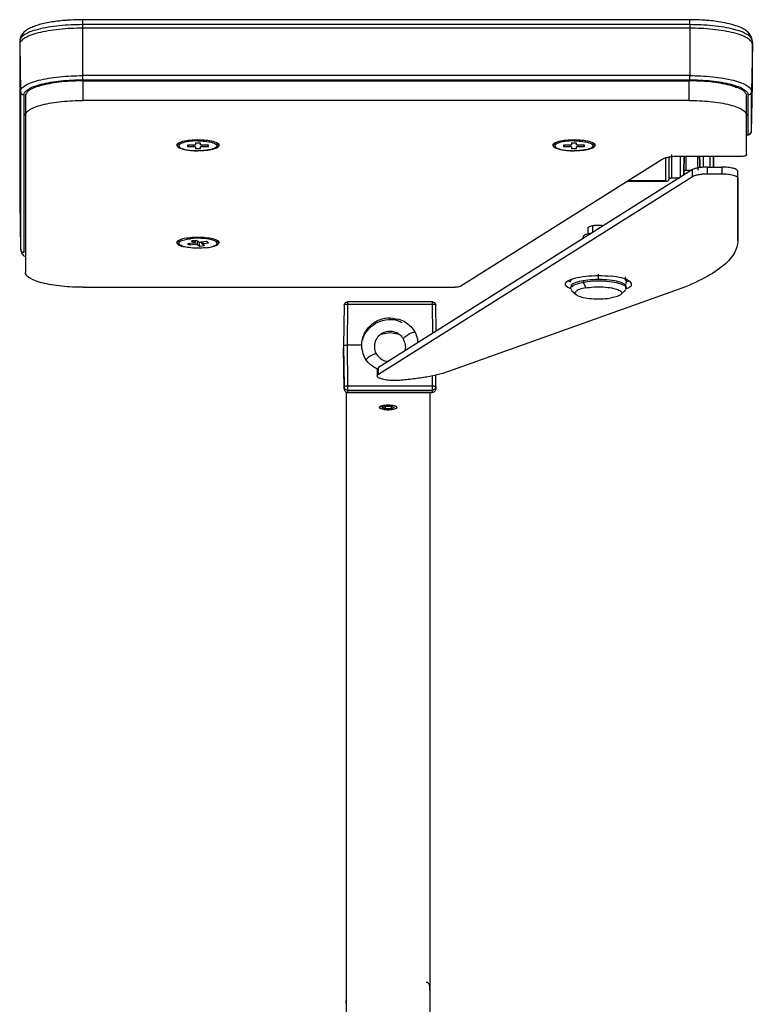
# Model space of a CAD drawing. Header units: millimetres. Extents: x 542 to 1440, y 942 to 1981.
# Tile 15 of 19: x 542 to 647, y 1840 to 1981. Entities that reach past the tile are written whole.
import ezdxf

# ---------------------------------------------------------------- set-up
doc = ezdxf.new("R2010")
doc.units = ezdxf.units.MM
doc.header["$LTSCALE"] = 10

msp = doc.modelspace()

# ---------------------------------------------------------------- linework, layer by layer
at = {"color": 7, "linetype": 'Continuous', "lineweight": 25}
for p, q in [((637.75, 1980.94), (550.54, 1980.94)), ((637.75, 1980.23), (550.55, 1980.23)), ((550.55, 1980.23), (550.55, 1979.72)), ((637.75, 1979.72), (550.55, 1979.72)), ((550.55, 1979.72), (550.55, 1972.92)), ((637.75, 1980.23), (637.75, 1979.72)), ((637.75, 1979.72), (637.75, 1972.92)), ((541.56, 1977.91), (541.55, 1977.39)), ((646.73, 1977.91), (646.75, 1977.39)), ((541.55, 1977.39), (541.67, 1970.62)), ((541.55, 1977.39), (541.55, 1954.82)), ((646.75, 1977.39), (646.62, 1970.62)), ((646.75, 1971.64), (646.75, 1977.39)), ((637.75, 1972.92), (550.55, 1972.92)), ((550.55, 1972.31), (637.75, 1972.31)), ((637.65, 1972.24), (550.65, 1972.24)), ((550.65, 1969.35), (550.65, 1972.17)), ((550.65, 1972.17), (637.65, 1972.17)), ((637.65, 1972.17), (637.65, 1969.35)), ((646.62, 1964.91), (646.75, 1971.64)), ((541.67, 1970.62), (541.67, 1948.05)), ((542.17, 1947.58), (542.17, 1970.15)), ((542.37, 1970.02), (542.37, 1967.21)), ((645.93, 1967.21), (645.93, 1970.02)), ((646.12, 1970.15), (646.12, 1964.43)), ((646.62, 1964.91), (646.62, 1970.62)), ((637.65, 1969.35), (550.65, 1969.35)), ((542.37, 1967.21), (542.37, 1944.69)), ((645.93, 1961.55), (645.93, 1967.21)), ((646.62, 1964.91), (646.59, 1964.83)), ((564.4, 1963.23), (564.1, 1962.94)), ((564.4, 1963.23), (564.4, 1962.84)), ((566.56, 1962.94), (565.65, 1962.94)), ((565.65, 1962.94), (565.65, 1962.75)), ((565.74, 1962.94), (565.65, 1962.75)), ((565.65, 1962.75), (566.56, 1962.75)), ((566.56, 1962.75), (566.57, 1962.95)), ((567.52, 1963.23), (566.78, 1963.23)), ((566.78, 1963.23), (566.78, 1963)), ((566.78, 1962.69), (566.78, 1962.46)), ((566.78, 1962.46), (567.52, 1962.46)), ((567.52, 1963), (567.52, 1963.23)), ((567.52, 1962.46), (567.52, 1962.69)), ((567.72, 1962.93), (567.74, 1962.75)), ((568.65, 1962.94), (567.74, 1962.94)), ((567.74, 1962.75), (568.65, 1962.75)), ((568.65, 1962.75), (568.55, 1962.94)), ((568.65, 1962.75), (568.65, 1962.94)), ((569.9, 1962.84), (569.9, 1963.23)), ((570.2, 1962.94), (569.9, 1963.23)), ((618.4, 1963.23), (618.1, 1962.94)), ((618.4, 1963.23), (618.4, 1962.84)), ((620.56, 1962.94), (619.65, 1962.94)), ((619.65, 1962.94), (619.65, 1962.75)), ((619.74, 1962.94), (619.65, 1962.75)), ((619.65, 1962.75), (620.56, 1962.75)), ((620.56, 1962.75), (620.57, 1962.95)), ((621.52, 1963.23), (620.78, 1963.23)), ((620.78, 1963.23), (620.78, 1963)), ((620.78, 1962.69), (620.78, 1962.46)), ((620.78, 1962.46), (621.52, 1962.46)), ((621.52, 1963), (621.52, 1963.23)), ((621.52, 1962.46), (621.52, 1962.69)), ((621.72, 1962.93), (621.74, 1962.75)), ((622.65, 1962.94), (621.74, 1962.94)), ((621.74, 1962.75), (622.65, 1962.75)), ((622.65, 1962.75), (622.55, 1962.94)), ((622.65, 1962.75), (622.65, 1962.94)), ((623.9, 1962.84), (623.9, 1963.23)), ((624.2, 1962.94), (623.9, 1963.23)), ((633.8, 1960.9), (604.9, 1942.7)), ((645.03, 1961.32), (636.21, 1961.32)), ((640.3, 1958.83), (640.3, 1959.79)), ((640.3, 1959.79), (642.37, 1959.79)), ((642.37, 1959.79), (642.37, 1958.83)), ((638.17, 1959.43), (593.08, 1931.02)), ((593.08, 1930.06), (638.17, 1958.46)), ((635.21, 1958.26), (636.32, 1958.26)), ((637.17, 1959.36), (638.06, 1959.36)), ((638.17, 1958.46), (638.17, 1959.43)), ((640.3, 1958.83), (642.37, 1958.83)), ((644.67, 1958.23), (644.67, 1959.2)), ((644.67, 1950.25), (644.67, 1959.2)), ((644.67, 1958.23), (644.67, 1949.28)), ((628.82, 1957.76), (634.35, 1957.76)), ((629.03, 1957.89), (634.35, 1957.89)), ((634.35, 1957.76), (634.35, 1957.89)), ((541.55, 1954.82), (541.67, 1948.05)), ((623.11, 1951.02), (623.11, 1950.17)), ((623.81, 1951.36), (623.81, 1950.38)), ((566.05, 1949.52), (566.05, 1949.7)), ((622.41, 1949.76), (622.41, 1949.5)), ((623.64, 1950.27), (623.43, 1950.25)), ((623.43, 1950.25), (623.43, 1950.14)), ((644.67, 1949.28), (644.67, 1950.25)), ((564.4, 1949.25), (564.1, 1948.97)), ((564.4, 1949.25), (564.4, 1948.87)), ((564.46, 1949.31), (564.44, 1949.3)), ((566.46, 1948.9), (565.62, 1948.8)), ((565.62, 1948.8), (565.92, 1948.63)), ((566.02, 1948.85), (565.92, 1948.63)), ((565.92, 1948.63), (566.75, 1948.72)), ((566.89, 1949.26), (566.21, 1949.19)), ((566.21, 1949.19), (566.57, 1948.97)), ((566.57, 1948.97), (566.58, 1949.23)), ((566.75, 1948.72), (566.79, 1949.25)), ((567.25, 1949.05), (566.89, 1949.26)), ((567.02, 1949.18), (567.04, 1948.69)), ((567.04, 1948.69), (567.4, 1948.47)), ((567.4, 1948.47), (567.3, 1949.04)), ((567.4, 1948.47), (568.08, 1948.55)), ((568.37, 1949.11), (567.54, 1949.02)), ((567.72, 1948.77), (567.71, 1949.04)), ((568.08, 1948.55), (567.72, 1948.77)), ((567.82, 1949.05), (567.83, 1948.84)), ((567.83, 1948.84), (568.67, 1948.94)), ((568.67, 1948.94), (568.37, 1949.11)), ((569.9, 1948.87), (569.9, 1949.25)), ((570.2, 1948.97), (569.9, 1949.25)), ((550.65, 1942.55), (604.07, 1942.55)), ((620.3, 1943.48), (620.65, 1943.35)), ((620.66, 1942.62), (620.66, 1942.39)), ((620.85, 1942.75), (620.98, 1942.59)), ((622.47, 1943.48), (622.47, 1943.26)), ((622.47, 1943.26), (622.83, 1942.47)), ((628.45, 1943.7), (628.67, 1943.39)), ((628.66, 1942.39), (628.66, 1942.62)), ((628.73, 1943.37), (629.01, 1943.49)), ((635.57, 1942.02), (603.11, 1930.46)), ((620.85, 1942.12), (620.74, 1942.19)), ((620.8, 1942.11), (621.45, 1941.51)), ((627.86, 1941.51), (628.51, 1942.11)), ((628.46, 1942.12), (628.57, 1942.18)), ((588.13, 1939.97), (588.06, 1934.1)), ((588.63, 1940.1), (588.56, 1934.26)), ((600.8, 1940.46), (588.62, 1940.46)), ((600.8, 1940.1), (588.63, 1940.1)), ((600.85, 1935.92), (600.8, 1940.1)), ((601.34, 1936.23), (601.3, 1939.97)), ((594.71, 1938.16), (594.71, 1937.85)), ((594.71, 1936.01), (593.4, 1935.76)), ((596.09, 1935.75), (594.71, 1936.01)), ((588.06, 1934.13), (588.13, 1928.27)), ((588.06, 1934.13), (588.06, 1933.8)), ((588.56, 1934.26), (588.63, 1928.4)), ((590.66, 1934.26), (588.56, 1934.26)), ((588.13, 1927.97), (588.06, 1933.8)), ((592.89, 1930.78), (592.89, 1929.81)), ((593.08, 1931.02), (592.91, 1930.78)), ((593.08, 1930.06), (593.08, 1931.02)), ((600.8, 1928.4), (600.82, 1929.85)), ((601.3, 1927.97), (601.32, 1929.95)), ((601.3, 1928.27), (601.32, 1929.95)), ((588.63, 1928.4), (600.8, 1928.4)), ((588.13, 1928.27), (588.13, 1927.97)), ((588.46, 1828.24), (588.46, 1927.52)), ((588.62, 1927.47), (600.8, 1927.47)), ((588.63, 1927.79), (600.8, 1927.79)), ((588.63, 1927.79), (588.63, 1927.49)), ((588.63, 1927.49), (600.8, 1927.49)), ((588.63, 1927.49), (588.63, 1927.48)), ((600.46, 1927.47), (600.46, 1828.24)), ((600.8, 1927.49), (600.8, 1927.79)), ((600.8, 1927.47), (600.8, 1927.49)), ((601.3, 1928.27), (601.3, 1927.97)), ((593.6, 1925.3), (594.03, 1925.49)), ((594.03, 1925.1), (593.6, 1925.3)), ((594.03, 1925.49), (594.89, 1925.49)), ((594.03, 1925.49), (594.03, 1925.1)), ((594.9, 1925.1), (594.03, 1925.1)), ((594.89, 1925.49), (595.33, 1925.3)), ((594.9, 1925.49), (594.9, 1925.1)), ((595.33, 1925.3), (594.9, 1925.1)), ((588.43, 1839.77), (588.44, 1840.18)), ((588.46, 1840.25), (588.44, 1840.18)), ((600.5, 1839.77), (600.49, 1840.18))]:
    msp.add_line(p, q, dxfattribs=at)
for points, knots in [([(550.55, 1980.94), (549.98, 1980.93), (549.2, 1980.92), (548.08, 1980.84), (547.18, 1980.76), (546.19, 1980.62), (545.24, 1980.45), (544.37, 1980.24), (543.6, 1979.99), (542.94, 1979.7), (542.38, 1979.36), (541.94, 1978.95), (541.63, 1978.46), (541.59, 1978.09), (541.56, 1977.93)], [0, 0, 0, 0, 0.126856, 0.176854, 0.258731, 0.341284, 0.427485, 0.514752, 0.602235, 0.68952, 0.776842, 0.863208, 0.940153, 1, 1, 1, 1]), ([(550.55, 1980.92), (550.55, 1980.92), (550.55, 1980.94), (550.55, 1980.8), (550.55, 1980.54), (550.55, 1980.33), (550.55, 1980.23)], [0, 0, 0, 0, 0.120728, 0.472312, 0.74597, 1, 1, 1, 1]), ([(646.73, 1977.93), (646.7, 1978.09), (646.65, 1978.48), (646.31, 1979.01), (645.79, 1979.45), (645.07, 1979.84), (644.11, 1980.19), (642.92, 1980.49), (641.7, 1980.69), (640.64, 1980.81), (639.65, 1980.89), (638.71, 1980.93), (638.05, 1980.94), (637.75, 1980.94)], [0, 0, 0, 0, 0.060282, 0.145123, 0.242762, 0.343942, 0.463005, 0.593029, 0.700654, 0.783811, 0.851956, 0.931465, 1, 1, 1, 1]), ([(637.75, 1980.23), (637.75, 1980.36), (637.75, 1980.63), (637.75, 1980.86), (637.75, 1980.95), (637.75, 1980.93), (637.75, 1980.93)], [0, 0, 0, 0, 0.326534, 0.6783, 0.9521, 1, 1, 1, 1]), ([(550.55, 1979.72), (550.02, 1979.72), (549.46, 1979.71), (548.35, 1979.65), (547.79, 1979.61), (546.68, 1979.5), (546.14, 1979.43), (545.11, 1979.25), (544.62, 1979.15), (543.74, 1978.92), (543.35, 1978.8), (542.68, 1978.53), (542.4, 1978.39), (541.96, 1978.1), (541.8, 1977.96), (541.59, 1977.67), (541.55, 1977.53), (541.55, 1977.39)], [0, 0, 0, 0, 0.125, 0.125, 0.25, 0.25, 0.375, 0.375, 0.5, 0.5, 0.625, 0.625, 0.75, 0.75, 0.875, 0.875, 1, 1, 1, 1]), ([(550.55, 1980.23), (550.02, 1980.23), (549.47, 1980.22), (548.36, 1980.17), (547.79, 1980.12), (546.69, 1980.01), (546.14, 1979.94), (545.12, 1979.77), (544.63, 1979.66), (543.76, 1979.44), (543.36, 1979.31), (542.69, 1979.05), (542.41, 1978.91), (541.98, 1978.62), (541.82, 1978.47), (541.61, 1978.19), (541.56, 1978.04), (541.56, 1977.91)], [0, 0, 0, 0, 0.125, 0.125, 0.25, 0.25, 0.375, 0.375, 0.5, 0.5, 0.625, 0.625, 0.75, 0.75, 0.875, 0.875, 1, 1, 1, 1]), ([(646.73, 1977.91), (646.73, 1978.04), (646.68, 1978.19), (646.47, 1978.47), (646.31, 1978.62), (645.88, 1978.91), (645.6, 1979.05), (644.93, 1979.31), (644.53, 1979.44), (643.66, 1979.66), (643.17, 1979.77), (642.15, 1979.94), (641.6, 1980.01), (640.5, 1980.12), (639.94, 1980.17), (638.82, 1980.22), (638.27, 1980.23), (637.75, 1980.23)], [0, 0, 0, 0, 0.125, 0.125, 0.25, 0.25, 0.375, 0.375, 0.5, 0.5, 0.625, 0.625, 0.75, 0.75, 0.875, 0.875, 1, 1, 1, 1]), ([(646.75, 1977.39), (646.75, 1977.53), (646.7, 1977.67), (646.49, 1977.96), (646.33, 1978.1), (645.89, 1978.39), (645.61, 1978.53), (644.94, 1978.8), (644.55, 1978.92), (643.67, 1979.15), (643.18, 1979.25), (642.16, 1979.43), (641.61, 1979.5), (640.5, 1979.61), (639.94, 1979.65), (638.83, 1979.71), (638.28, 1979.72), (637.75, 1979.72)], [0, 0, 0, 0, 0.125, 0.125, 0.25, 0.25, 0.375, 0.375, 0.5, 0.5, 0.625, 0.625, 0.75, 0.75, 0.875, 0.875, 1, 1, 1, 1]), ([(541.67, 1970.62), (541.67, 1970.76), (541.71, 1970.9), (541.92, 1971.18), (542.07, 1971.32), (542.51, 1971.61), (542.78, 1971.75), (543.45, 1972.01), (543.83, 1972.13), (544.7, 1972.36), (545.18, 1972.46), (546.19, 1972.63), (546.73, 1972.7), (547.82, 1972.81), (548.38, 1972.85), (549.48, 1972.91), (550.02, 1972.92), (550.55, 1972.92)], [0, 0, 0, 0, 0.125, 0.125, 0.25, 0.25, 0.375, 0.375, 0.5, 0.5, 0.625, 0.625, 0.75, 0.75, 0.875, 0.875, 1, 1, 1, 1]), ([(542.17, 1970.15), (542.17, 1970.27), (542.21, 1970.41), (542.4, 1970.67), (542.55, 1970.81), (542.96, 1971.08), (543.22, 1971.21), (543.85, 1971.46), (544.21, 1971.57), (545.03, 1971.78), (545.48, 1971.88), (546.44, 1972.04), (546.95, 1972.11), (547.98, 1972.21), (548.5, 1972.25), (549.54, 1972.3), (550.05, 1972.31), (550.55, 1972.31)], [0, 0, 0, 0, 0.125, 0.125, 0.25, 0.25, 0.375, 0.375, 0.5, 0.5, 0.625, 0.625, 0.75, 0.75, 0.875, 0.875, 1, 1, 1, 1]), ([(550.55, 1972.92), (550.55, 1972.86), (550.55, 1972.8), (550.55, 1972.67), (550.55, 1972.6), (550.55, 1972.48), (550.55, 1972.43), (550.55, 1972.36), (550.55, 1972.33), (550.55, 1972.31)], [0, 0, 0, 0, 0.25, 0.25, 0.5, 0.5, 0.75, 0.75, 1, 1, 1, 1]), ([(550.65, 1972.24), (550.65, 1972.23), (550.65, 1972.22), (550.65, 1972.2), (550.65, 1972.18), (550.65, 1972.17)], [0, 0, 0, 0, 0.3602294, 0.6925743, 1, 1, 1, 1]), ([(637.65, 1972.24), (638.4, 1972.22), (639.98, 1972.19), (642.16, 1971.91), (643.8, 1971.58), (644.34, 1971.3), (644.5, 1971.22)], [0, 0, 0, 0, 0.272778, 0.566418, 0.869416, 1, 1, 1, 1]), ([(637.65, 1972.24), (637.65, 1972.23), (637.65, 1972.22), (637.65, 1972.2), (637.65, 1972.18), (637.65, 1972.17)], [0, 0, 0, 0, 0.360229, 0.692574, 1, 1, 1, 1]), ([(637.75, 1972.31), (637.75, 1972.33), (637.75, 1972.36), (637.75, 1972.43), (637.75, 1972.48), (637.75, 1972.6), (637.75, 1972.67), (637.75, 1972.8), (637.75, 1972.86), (637.75, 1972.92)], [0, 0, 0, 0, 0.25, 0.25, 0.5, 0.5, 0.75, 0.75, 1, 1, 1, 1]), ([(637.75, 1972.92), (638.27, 1972.92), (638.81, 1972.91), (639.91, 1972.85), (640.47, 1972.81), (641.56, 1972.7), (642.1, 1972.63), (643.11, 1972.46), (643.59, 1972.36), (644.46, 1972.13), (644.84, 1972.01), (645.51, 1971.75), (645.78, 1971.61), (646.22, 1971.32), (646.37, 1971.18), (646.58, 1970.9), (646.62, 1970.76), (646.62, 1970.62)], [0, 0, 0, 0, 0.125, 0.125, 0.25, 0.25, 0.375, 0.375, 0.5, 0.5, 0.625, 0.625, 0.75, 0.75, 0.875, 0.875, 1, 1, 1, 1]), ([(637.75, 1972.31), (638.24, 1972.31), (638.75, 1972.3), (639.79, 1972.25), (640.31, 1972.21), (641.34, 1972.11), (641.85, 1972.04), (642.81, 1971.88), (643.26, 1971.78), (644.08, 1971.57), (644.44, 1971.46), (645.07, 1971.21), (645.33, 1971.08), (645.74, 1970.81), (645.89, 1970.67), (646.08, 1970.41), (646.12, 1970.27), (646.12, 1970.15)], [0, 0, 0, 0, 0.125, 0.125, 0.25, 0.25, 0.375, 0.375, 0.5, 0.5, 0.625, 0.625, 0.75, 0.75, 0.875, 0.875, 1, 1, 1, 1]), ([(550.65, 1972.17), (550.16, 1972.17), (549.65, 1972.15), (548.63, 1972.11), (548.11, 1972.07), (547.09, 1971.96), (546.59, 1971.9), (545.64, 1971.74), (545.19, 1971.64), (544.39, 1971.43), (544.02, 1971.32), (543.41, 1971.07), (543.15, 1970.94), (542.75, 1970.68), (542.6, 1970.55), (542.41, 1970.28), (542.37, 1970.15), (542.37, 1970.02)], [0, 0, 0, 0, 0.125, 0.125, 0.25, 0.25, 0.375, 0.375, 0.5, 0.5, 0.625, 0.625, 0.75, 0.75, 0.875, 0.875, 1, 1, 1, 1]), ([(645.93, 1970.02), (645.93, 1970.15), (645.88, 1970.28), (645.69, 1970.55), (645.55, 1970.68), (645.14, 1970.94), (644.89, 1971.07), (644.27, 1971.32), (643.9, 1971.43), (643.1, 1971.64), (642.65, 1971.74), (641.7, 1971.9), (641.2, 1971.96), (640.18, 1972.07), (639.66, 1972.11), (638.64, 1972.15), (638.13, 1972.17), (637.65, 1972.17)], [0, 0, 0, 0, 0.125, 0.125, 0.25, 0.25, 0.375, 0.375, 0.5, 0.5, 0.625, 0.625, 0.75, 0.75, 0.875, 0.875, 1, 1, 1, 1]), ([(542.17, 1970.15), (542.11, 1970.15), (542.05, 1970.16), (541.92, 1970.2), (541.87, 1970.24), (541.77, 1970.33), (541.73, 1970.39), (541.68, 1970.5), (541.67, 1970.56), (541.67, 1970.62)], [0, 0, 0, 0, 0.25, 0.25, 0.5, 0.5, 0.75, 0.75, 1, 1, 1, 1]), ([(646.62, 1970.62), (646.62, 1970.56), (646.61, 1970.5), (646.56, 1970.39), (646.52, 1970.33), (646.42, 1970.24), (646.37, 1970.2), (646.24, 1970.16), (646.18, 1970.15), (646.12, 1970.15)], [0, 0, 0, 0, 0.25, 0.25, 0.5, 0.5, 0.75, 0.75, 1, 1, 1, 1]), ([(542.37, 1967.21), (542.37, 1967.34), (542.41, 1967.47), (542.6, 1967.73), (542.75, 1967.87), (543.15, 1968.13), (543.41, 1968.26), (544.02, 1968.51), (544.39, 1968.62), (545.19, 1968.83), (545.64, 1968.93), (546.59, 1969.09), (547.09, 1969.15), (548.11, 1969.26), (548.63, 1969.29), (549.65, 1969.34), (550.16, 1969.35), (550.65, 1969.35)], [0, 0, 0, 0, 0.125, 0.125, 0.25, 0.25, 0.375, 0.375, 0.5, 0.5, 0.625, 0.625, 0.75, 0.75, 0.875, 0.875, 1, 1, 1, 1]), ([(637.65, 1969.35), (638.13, 1969.35), (638.64, 1969.34), (639.66, 1969.29), (640.18, 1969.26), (641.2, 1969.15), (641.7, 1969.09), (642.65, 1968.93), (643.1, 1968.83), (643.9, 1968.62), (644.27, 1968.51), (644.89, 1968.26), (645.14, 1968.13), (645.55, 1967.87), (645.69, 1967.73), (645.88, 1967.47), (645.93, 1967.34), (645.93, 1967.21)], [0, 0, 0, 0, 0.125, 0.125, 0.25, 0.25, 0.375, 0.375, 0.5, 0.5, 0.625, 0.625, 0.75, 0.75, 0.875, 0.875, 1, 1, 1, 1]), ([(564.1, 1962.94), (564.1, 1963.03), (564.16, 1963.13), (564.46, 1963.33), (564.69, 1963.42), (565.29, 1963.58), (565.65, 1963.64), (566.4, 1963.71), (566.79, 1963.73), (567.5, 1963.73), (567.89, 1963.71), (568.64, 1963.64), (569, 1963.58), (569.6, 1963.42), (569.83, 1963.33), (570.13, 1963.13), (570.2, 1963.03), (570.2, 1962.94)], [0, 0, 0, 0, 0.125, 0.125, 0.25, 0.25, 0.375, 0.375, 0.5, 0.5, 0.625, 0.625, 0.75, 0.75, 0.875, 0.875, 1, 1, 1, 1]), ([(618.1, 1962.94), (618.1, 1963.03), (618.16, 1963.13), (618.46, 1963.33), (618.69, 1963.42), (619.29, 1963.58), (619.65, 1963.64), (620.4, 1963.71), (620.79, 1963.73), (621.5, 1963.73), (621.89, 1963.71), (622.64, 1963.64), (623, 1963.58), (623.6, 1963.42), (623.83, 1963.33), (624.13, 1963.13), (624.2, 1963.03), (624.2, 1962.94)], [0, 0, 0, 0, 0.125, 0.125, 0.25, 0.25, 0.375, 0.375, 0.5, 0.5, 0.625, 0.625, 0.75, 0.75, 0.875, 0.875, 1, 1, 1, 1]), ([(646.12, 1964.43), (646.11, 1964.39), (646.1, 1964.34), (645.96, 1964.3), (645.93, 1964.29)], [0, 0, 0, 0, 0.723268, 1, 1, 1, 1]), ([(646.12, 1964.43), (646.18, 1964.43), (646.24, 1964.44), (646.37, 1964.49), (646.42, 1964.52), (646.52, 1964.62), (646.56, 1964.67), (646.61, 1964.79), (646.62, 1964.85), (646.62, 1964.91)], [0, 0, 0, 0, 0.25, 0.25, 0.5, 0.5, 0.75, 0.75, 1, 1, 1, 1]), ([(646.13, 1964.43), (646.16, 1964.45), (646.27, 1964.5), (646.46, 1964.63), (646.54, 1964.75), (646.59, 1964.83)], [0, 0, 0, 0, 0.140704, 0.426218, 1, 1, 1, 1]), ([(564.1, 1962.94), (564.1, 1962.85), (564.16, 1962.75), (564.46, 1962.55), (564.69, 1962.46), (565.29, 1962.31), (565.65, 1962.25), (566.4, 1962.17), (566.79, 1962.15), (567.5, 1962.15), (567.89, 1962.17), (568.64, 1962.25), (569, 1962.31), (569.6, 1962.46), (569.83, 1962.55), (570.13, 1962.75), (570.2, 1962.85), (570.2, 1962.94)], [0, 0, 0, 0, 0.125, 0.125, 0.25, 0.25, 0.375, 0.375, 0.5, 0.5, 0.625, 0.625, 0.75, 0.75, 0.875, 0.875, 1, 1, 1, 1]), ([(567.15, 1963.56), (566.82, 1963.56), (566.47, 1963.54), (565.79, 1963.47), (565.47, 1963.42), (564.93, 1963.28), (564.72, 1963.19), (564.45, 1963.02), (564.4, 1962.93), (564.4, 1962.76), (564.45, 1962.67), (564.72, 1962.5), (564.93, 1962.41), (565.47, 1962.27), (565.79, 1962.22), (566.47, 1962.15), (566.82, 1962.13), (567.15, 1962.13)], [0, 0, 0, 0, 0.125, 0.125, 0.25, 0.25, 0.375, 0.375, 0.5, 0.5, 0.625, 0.625, 0.75, 0.75, 0.875, 0.875, 1, 1, 1, 1]), ([(567.15, 1963.56), (567.47, 1963.56), (567.82, 1963.54), (568.5, 1963.47), (568.82, 1963.42), (569.36, 1963.28), (569.57, 1963.19), (569.84, 1963.02), (569.9, 1962.93), (569.9, 1962.76), (569.84, 1962.67), (569.57, 1962.5), (569.36, 1962.41), (568.82, 1962.27), (568.5, 1962.22), (567.82, 1962.15), (567.47, 1962.13), (567.15, 1962.13)], [0, 0, 0, 0, 0.125, 0.125, 0.25, 0.25, 0.375, 0.375, 0.5, 0.5, 0.625, 0.625, 0.75, 0.75, 0.875, 0.875, 1, 1, 1, 1]), ([(618.1, 1962.94), (618.1, 1962.85), (618.16, 1962.75), (618.46, 1962.55), (618.69, 1962.46), (619.29, 1962.31), (619.65, 1962.25), (620.4, 1962.17), (620.79, 1962.15), (621.5, 1962.15), (621.89, 1962.17), (622.64, 1962.25), (623, 1962.31), (623.6, 1962.46), (623.83, 1962.55), (624.13, 1962.75), (624.2, 1962.85), (624.2, 1962.94)], [0, 0, 0, 0, 0.125, 0.125, 0.25, 0.25, 0.375, 0.375, 0.5, 0.5, 0.625, 0.625, 0.75, 0.75, 0.875, 0.875, 1, 1, 1, 1]), ([(621.15, 1963.56), (620.82, 1963.56), (620.47, 1963.54), (619.79, 1963.47), (619.47, 1963.42), (618.93, 1963.28), (618.72, 1963.19), (618.45, 1963.02), (618.4, 1962.93), (618.4, 1962.76), (618.45, 1962.67), (618.72, 1962.5), (618.93, 1962.41), (619.47, 1962.27), (619.79, 1962.22), (620.47, 1962.15), (620.82, 1962.13), (621.15, 1962.13)], [0, 0, 0, 0, 0.125, 0.125, 0.25, 0.25, 0.375, 0.375, 0.5, 0.5, 0.625, 0.625, 0.75, 0.75, 0.875, 0.875, 1, 1, 1, 1]), ([(621.15, 1963.56), (621.47, 1963.56), (621.82, 1963.54), (622.5, 1963.47), (622.82, 1963.42), (623.36, 1963.28), (623.57, 1963.19), (623.84, 1963.02), (623.9, 1962.93), (623.9, 1962.76), (623.84, 1962.67), (623.57, 1962.5), (623.36, 1962.41), (622.82, 1962.27), (622.5, 1962.22), (621.82, 1962.15), (621.47, 1962.13), (621.15, 1962.13)], [0, 0, 0, 0, 0.125, 0.125, 0.25, 0.25, 0.375, 0.375, 0.5, 0.5, 0.625, 0.625, 0.75, 0.75, 0.875, 0.875, 1, 1, 1, 1]), ([(636.21, 1961.32), (635.97, 1961.32), (635.71, 1961.31), (635.22, 1961.27), (634.98, 1961.24), (634.54, 1961.16), (634.35, 1961.12), (634.02, 1961.01), (633.89, 1960.96), (633.8, 1960.9)], [0, 0, 0, 0, 0.25, 0.25, 0.5, 0.5, 0.75, 0.75, 1, 1, 1, 1]), ([(634.35, 1957.89), (634.35, 1958.06), (634.35, 1958.41), (634.35, 1959.42), (634.35, 1960.37), (634.35, 1960.93), (634.35, 1961.1)], [0, 0, 0, 0, 0.307294, 0.630872, 0.883476, 1, 1, 1, 1]), ([(634.78, 1961.2), (634.78, 1960.94), (634.78, 1960.29), (634.78, 1959.36), (634.78, 1958.56), (634.78, 1958.08), (634.78, 1958.05), (634.78, 1958.03)], [0, 0, 0, 0, 0.1440754, 0.3714686, 0.5988619, 0.8150814, 1, 1, 1, 1]), ([(635.21, 1958.28), (635.21, 1958.29), (635.21, 1958.33), (635.21, 1958.78), (635.21, 1959.52), (635.21, 1960.5), (635.21, 1961.23), (635.21, 1961.58)], [0, 0, 0, 0, 0.172182, 0.373923, 0.586091, 0.798258, 1, 1, 1, 1]), ([(636.42, 1958.28), (636.42, 1958.29), (636.42, 1958.33), (636.42, 1958.78), (636.43, 1959.48), (636.44, 1960.35), (636.44, 1960.99), (636.45, 1961.32)], [0, 0, 0, 0, 0.181286, 0.393721, 0.618171, 0.804518, 1, 1, 1, 1]), ([(636.93, 1959.19), (636.93, 1959.1), (636.93, 1958.85), (636.92, 1958.71), (636.92, 1958.8), (636.92, 1959.2), (636.93, 1959.84), (636.94, 1960.57), (636.94, 1961.1), (636.95, 1961.32)], [0, 0, 0, 0, 0.080785, 0.24237, 0.403952, 0.565534, 0.727116, 0.8887, 1, 1, 1, 1]), ([(636.95, 1961.38), (636.95, 1961.13), (636.94, 1960.62), (636.93, 1959.97), (636.93, 1959.49), (636.93, 1959.22), (636.93, 1959.19), (636.93, 1959.19)], [0, 0, 0, 0, 0.240614, 0.48126, 0.721907, 0.962564, 1, 1, 1, 1]), ([(637.2, 1961.41), (637.2, 1961.18), (637.19, 1960.73), (637.18, 1960.14), (637.18, 1959.69), (637.18, 1959.41), (637.18, 1959.38), (637.18, 1959.37)], [0, 0, 0, 0, 0.204014, 0.408036, 0.612055, 0.816075, 1, 1, 1, 1]), ([(638.95, 1959.37), (638.95, 1959.39), (638.95, 1959.41), (638.95, 1959.69), (638.94, 1960.14), (638.94, 1960.73), (638.93, 1961.18), (638.93, 1961.41)], [0, 0, 0, 0, 0.170794, 0.378096, 0.585399, 0.792703, 1, 1, 1, 1]), ([(639.18, 1961.38), (639.18, 1961.13), (639.19, 1960.63), (639.19, 1960.05), (639.2, 1959.8), (639.2, 1959.71)], [0, 0, 0, 0, 0.387216, 0.774454, 1, 1, 1, 1]), ([(639.2, 1959.71), (639.2, 1959.76), (639.2, 1960.02), (639.19, 1960.58), (639.18, 1961.1), (639.18, 1961.32)], [0, 0, 0, 0, 0.126868, 0.643878, 1, 1, 1, 1]), ([(639.68, 1961.32), (639.68, 1960.99), (639.69, 1960.42), (639.69, 1959.96), (639.7, 1959.77)], [0, 0, 0, 0, 0.586771, 1, 1, 1, 1]), ([(640.68, 1959.79), (640.68, 1959.84), (640.68, 1960.11), (640.68, 1960.64), (640.68, 1961.13), (640.68, 1961.32)], [0, 0, 0, 0, 0.1156224, 0.6506271, 1, 1, 1, 1]), ([(641.18, 1959.79), (641.18, 1959.96), (641.18, 1960.37), (641.18, 1960.96), (641.18, 1961.32)], [0, 0, 0, 0, 0.3939915, 1, 1, 1, 1]), ([(641.18, 1961.32), (641.18, 1961.11), (641.18, 1960.58), (641.18, 1960.05), (641.18, 1959.81), (641.18, 1959.79)], [0, 0, 0, 0, 0.377854, 0.955007, 1, 1, 1, 1]), ([(645.93, 1961.55), (645.93, 1961.52), (645.91, 1961.49), (645.82, 1961.43), (645.75, 1961.41), (645.57, 1961.36), (645.47, 1961.34), (645.25, 1961.32), (645.13, 1961.32), (645.03, 1961.32)], [0, 0, 0, 0, 0.25, 0.25, 0.5, 0.5, 0.75, 0.75, 1, 1, 1, 1]), ([(640.3, 1959.79), (640.08, 1959.79), (639.86, 1959.79), (639.42, 1959.75), (639.21, 1959.73), (638.82, 1959.66), (638.65, 1959.62), (638.36, 1959.53), (638.25, 1959.48), (638.17, 1959.43)], [0, 0, 0, 0, 0.25, 0.25, 0.5, 0.5, 0.75, 0.75, 1, 1, 1, 1]), ([(644.67, 1959.2), (644.67, 1959.27), (644.62, 1959.34), (644.4, 1959.49), (644.22, 1959.56), (643.77, 1959.68), (643.5, 1959.72), (642.93, 1959.78), (642.64, 1959.79), (642.37, 1959.79)], [0, 0, 0, 0, 0.25, 0.25, 0.5, 0.5, 0.75, 0.75, 1, 1, 1, 1]), ([(634.78, 1958.01), (634.8, 1958.04), (634.85, 1958.12), (634.96, 1958.2), (635.08, 1958.25), (635.17, 1958.26), (635.21, 1958.26)], [0, 0, 0, 0, 0.245667, 0.5, 0.754333, 1, 1, 1, 1]), ([(636.87, 1958.54), (636.88, 1958.59), (636.89, 1958.71), (636.91, 1959.11), (636.92, 1959.32)], [0, 0, 0, 0, 0.503448, 1, 1, 1, 1]), ([(636.93, 1959.31), (636.93, 1959.27), (636.93, 1959.23), (636.93, 1959.23), (636.93, 1959.23)], [0, 0, 0, 0, 0.899159, 1, 1, 1, 1]), ([(636.93, 1959.11), (636.93, 1959.13), (636.93, 1959.15), (636.93, 1959.29), (636.93, 1959.31)], [0, 0, 0, 0, 0.833477, 1, 1, 1, 1]), ([(636.94, 1959.22), (636.94, 1959.22), (636.94, 1959.21), (636.96, 1959.24), (636.99, 1959.28), (637.02, 1959.31), (637.06, 1959.33), (637.11, 1959.35), (637.15, 1959.36), (637.18, 1959.36)], [0, 0, 0, 0, 0.190056, 0.500258, 0.612498, 0.70633, 0.78849, 0.863627, 1, 1, 1, 1]), ([(638.17, 1958.46), (638.25, 1958.51), (638.36, 1958.56), (638.65, 1958.65), (638.82, 1958.69), (639.21, 1958.76), (639.42, 1958.79), (639.86, 1958.82), (640.08, 1958.83), (640.3, 1958.83)], [0, 0, 0, 0, 0.25, 0.25, 0.5, 0.5, 0.75, 0.75, 1, 1, 1, 1]), ([(642.37, 1958.83), (642.64, 1958.83), (642.93, 1958.82), (643.5, 1958.76), (643.77, 1958.71), (644.22, 1958.6), (644.4, 1958.53), (644.62, 1958.38), (644.67, 1958.3), (644.67, 1958.23)], [0, 0, 0, 0, 0.25, 0.25, 0.5, 0.5, 0.75, 0.75, 1, 1, 1, 1]), ([(634.35, 1957.76), (634.39, 1957.76), (634.48, 1957.77), (634.6, 1957.82), (634.71, 1957.9), (634.76, 1957.98), (634.78, 1958.01)], [0, 0, 0, 0, 0.245749, 0.500207, 0.754556, 1, 1, 1, 1]), ([(623.81, 1951.36), (623.66, 1951.32), (623.35, 1951.26), (623.11, 1951.13), (623.13, 1951.05), (623.14, 1951.02)], [0, 0, 0, 0, 0.380203, 0.791731, 1, 1, 1, 1]), ([(625.38, 1951.37), (625.24, 1951.38), (624.93, 1951.43), (624.34, 1951.43), (623.98, 1951.38), (623.81, 1951.36)], [0, 0, 0, 0, 0.265847, 0.647447, 1, 1, 1, 1]), ([(564.1, 1948.97), (564.1, 1949.06), (564.16, 1949.16), (564.46, 1949.35), (564.69, 1949.45), (565.29, 1949.6), (565.65, 1949.66), (566.4, 1949.74), (566.79, 1949.75), (567.5, 1949.75), (567.89, 1949.74), (568.64, 1949.66), (569, 1949.6), (569.6, 1949.45), (569.83, 1949.35), (570.13, 1949.16), (570.2, 1949.06), (570.2, 1948.97)], [0, 0, 0, 0, 0.125, 0.125, 0.25, 0.25, 0.375, 0.375, 0.5, 0.5, 0.625, 0.625, 0.75, 0.75, 0.875, 0.875, 1, 1, 1, 1]), ([(623.43, 1950.25), (623.21, 1950.2), (622.76, 1950.11), (622.42, 1949.92), (622.44, 1949.8), (622.45, 1949.76)], [0, 0, 0, 0, 0.380203, 0.791731, 1, 1, 1, 1]), ([(564.1, 1948.97), (564.14, 1948.87), (564.24, 1948.66), (564.7, 1948.45), (565.11, 1948.39), (565.17, 1948.38)], [0, 0, 0, 0, 0.439113, 0.914406, 1, 1, 1, 1]), ([(568.24, 1948.22), (567.94, 1948.18), (567.6, 1948.16), (566.87, 1948.15), (566.49, 1948.17), (565.78, 1948.24), (565.46, 1948.3), (564.94, 1948.43), (564.75, 1948.51), (564.49, 1948.66), (564.41, 1948.75), (564.39, 1948.94), (564.45, 1949.04), (564.73, 1949.22), (564.94, 1949.3), (565.46, 1949.44), (565.75, 1949.49), (566.05, 1949.52)], [0, 0, 0, 0, 0.125, 0.125, 0.25, 0.25, 0.375, 0.375, 0.5, 0.5, 0.625, 0.625, 0.75, 0.75, 0.875, 0.875, 1, 1, 1, 1]), ([(568.24, 1948.22), (568.54, 1948.25), (568.83, 1948.3), (569.35, 1948.43), (569.56, 1948.52), (569.84, 1948.7), (569.91, 1948.8), (569.88, 1948.99), (569.8, 1949.07), (569.54, 1949.23), (569.35, 1949.31), (568.83, 1949.44), (568.51, 1949.49), (567.8, 1949.57), (567.42, 1949.58), (566.69, 1949.58), (566.35, 1949.55), (566.05, 1949.52)], [0, 0, 0, 0, 0.125, 0.125, 0.25, 0.25, 0.375, 0.375, 0.5, 0.5, 0.625, 0.625, 0.75, 0.75, 0.875, 0.875, 1, 1, 1, 1]), ([(569.12, 1948.38), (569.18, 1948.39), (569.59, 1948.45), (570.05, 1948.66), (570.15, 1948.87), (570.2, 1948.97)], [0, 0, 0, 0, 0.085601, 0.56089, 1, 1, 1, 1]), ([(644.67, 1949.28), (644.67, 1948.64), (644.48, 1948), (643.71, 1946.72), (643.12, 1946.08), (641.56, 1944.85), (640.59, 1944.24), (638.32, 1943.09), (637.01, 1942.54), (635.57, 1942.02)], [0, 0, 0, 0, 0.25, 0.25, 0.5, 0.5, 0.75, 0.75, 1, 1, 1, 1]), ([(541.67, 1948.05), (541.67, 1947.99), (541.68, 1947.93), (541.73, 1947.82), (541.77, 1947.76), (541.87, 1947.67), (541.92, 1947.63), (542.05, 1947.59), (542.11, 1947.58), (542.17, 1947.58)], [0, 0, 0, 0, 0.25, 0.25, 0.5, 0.5, 0.75, 0.75, 1, 1, 1, 1]), ([(541.69, 1948.03), (541.71, 1947.86), (541.77, 1947.49), (542.04, 1947.15), (542.3, 1946.99), (542.37, 1946.95)], [0, 0, 0, 0, 0.394534, 0.833228, 1, 1, 1, 1]), ([(550.65, 1942.55), (550.16, 1942.55), (549.65, 1942.56), (548.63, 1942.61), (548.11, 1942.65), (547.09, 1942.75), (546.59, 1942.82), (545.64, 1942.98), (545.19, 1943.07), (544.39, 1943.28), (544.02, 1943.4), (543.41, 1943.64), (543.15, 1943.77), (542.75, 1944.04), (542.6, 1944.17), (542.41, 1944.44), (542.37, 1944.57), (542.37, 1944.69)], [0, 0, 0, 0, 0.125, 0.125, 0.25, 0.25, 0.375, 0.375, 0.5, 0.5, 0.625, 0.625, 0.75, 0.75, 0.875, 0.875, 1, 1, 1, 1]), ([(620.74, 1942.35), (620.57, 1942.41), (620.01, 1942.6), (619.8, 1943.01), (620.15, 1943.48), (621.18, 1943.89), (622.77, 1944.17), (624.68, 1944.27), (625.88, 1944.18), (626.46, 1944.14)], [0, 0, 0, 0, 0.069125, 0.230409, 0.379417, 0.528424, 0.689708, 0.850993, 1, 1, 1, 1]), ([(624.66, 1943.63), (624.66, 1943.67), (624.66, 1943.79), (624.66, 1944.09), (624.66, 1944.32), (624.66, 1944.43)], [0, 0, 0, 0, 0.193085, 0.612506, 1, 1, 1, 1]), ([(628.57, 1942.35), (628.75, 1942.41), (629.27, 1942.59), (629.51, 1943), (629.16, 1943.49), (628.08, 1943.91), (626.99, 1944.07), (626.46, 1944.14)], [0, 0, 0, 0, 0.105318, 0.320139, 0.552659, 0.785179, 1, 1, 1, 1]), ([(628.66, 1943.39), (628.67, 1943.41), (628.7, 1943.6), (628.62, 1943.83), (628.51, 1943.96), (628.5, 1943.97)], [0, 0, 0, 0, 0.095185, 0.914807, 1, 1, 1, 1]), ([(604.9, 1942.7), (604.84, 1942.66), (604.72, 1942.62), (604.42, 1942.56), (604.24, 1942.55), (604.07, 1942.55)], [0, 0, 0, 0, 0.5, 0.5, 1, 1, 1, 1]), ([(620.64, 1943.39), (620.64, 1943.39), (620.56, 1943.5), (620.72, 1943.6), (620.87, 1943.71)], [0, 0, 0, 0, 0.006387, 1, 1, 1, 1]), ([(622.47, 1943.48), (622.08, 1943.4), (621.28, 1943.23), (620.68, 1942.9), (620.72, 1942.69), (620.74, 1942.62)], [0, 0, 0, 0, 0.380203, 0.791731, 1, 1, 1, 1]), ([(620.74, 1942.39), (620.72, 1942.47), (620.68, 1942.68), (621.28, 1943), (622.08, 1943.18), (622.47, 1943.26)], [0, 0, 0, 0, 0.208269, 0.619797, 1, 1, 1, 1]), ([(628.57, 1942.62), (628.59, 1942.69), (628.64, 1942.89), (628.07, 1943.2), (627, 1943.49), (625.5, 1943.66), (623.86, 1943.67), (622.92, 1943.54), (622.47, 1943.48)], [0, 0, 0, 0, 0.093801, 0.269258, 0.444715, 0.634629, 0.824543, 1, 1, 1, 1]), ([(628.57, 1942.39), (628.59, 1942.46), (628.64, 1942.66), (628.07, 1942.97), (627, 1943.27), (625.5, 1943.43), (623.86, 1943.44), (622.92, 1943.32), (622.47, 1943.26)], [0, 0, 0, 0, 0.093801, 0.269258, 0.444715, 0.634629, 0.824543, 1, 1, 1, 1]), ([(622.83, 1942.47), (623.16, 1942.52), (623.56, 1942.57), (624.42, 1942.61), (624.89, 1942.61), (625.79, 1942.57), (626.22, 1942.52), (626.94, 1942.38), (627.23, 1942.3), (627.66, 1942.13), (627.83, 1942.03), (628.01, 1941.81), (628.01, 1941.69), (627.82, 1941.45), (627.63, 1941.34), (627.12, 1941.16), (626.81, 1941.08), (626.48, 1941.03)], [0, 0, 0, 0, 0.125, 0.125, 0.25, 0.25, 0.375, 0.375, 0.5, 0.5, 0.625, 0.625, 0.75, 0.75, 0.875, 0.875, 1, 1, 1, 1]), ([(628.44, 1942.75), (628.5, 1942.81), (628.64, 1942.98), (628.65, 1943.24), (628.66, 1943.39)], [0, 0, 0, 0, 0.382479, 1, 1, 1, 1]), ([(622.83, 1942.47), (622.51, 1942.41), (622.19, 1942.34), (621.68, 1942.15), (621.49, 1942.04), (621.3, 1941.81), (621.3, 1941.69), (621.48, 1941.46), (621.65, 1941.36), (622.08, 1941.19), (622.37, 1941.11), (623.09, 1940.98), (623.52, 1940.93), (624.42, 1940.88), (624.89, 1940.88), (625.75, 1940.93), (626.15, 1940.97), (626.48, 1941.03)], [0, 0, 0, 0, 0.125, 0.125, 0.25, 0.25, 0.375, 0.375, 0.5, 0.5, 0.625, 0.625, 0.75, 0.75, 0.875, 0.875, 1, 1, 1, 1]), ([(588.13, 1939.97), (588.13, 1940.02), (588.14, 1940.08), (588.19, 1940.2), (588.23, 1940.26), (588.32, 1940.35), (588.38, 1940.39), (588.51, 1940.43), (588.57, 1940.44), (588.63, 1940.44)], [0, 0, 0, 0, 0.25, 0.25, 0.5, 0.5, 0.75, 0.75, 1, 1, 1, 1]), ([(588.63, 1940.1), (588.57, 1940.1), (588.5, 1940.09), (588.38, 1940.08), (588.32, 1940.07), (588.22, 1940.05), (588.19, 1940.03), (588.14, 1940), (588.13, 1939.98), (588.13, 1939.97)], [0, 0, 0, 0, 0.25, 0.25, 0.5, 0.5, 0.75, 0.75, 1, 1, 1, 1]), ([(588.63, 1940.45), (588.63, 1940.45), (588.63, 1940.46), (588.63, 1940.39), (588.63, 1940.25), (588.63, 1940.15), (588.63, 1940.1)], [0, 0, 0, 0, 0.123189, 0.474104, 0.747155, 1, 1, 1, 1]), ([(600.8, 1940.1), (600.8, 1940.16), (600.8, 1940.3), (600.8, 1940.42), (600.8, 1940.47), (600.8, 1940.46), (600.8, 1940.46)], [0, 0, 0, 0, 0.325125, 0.67623, 0.949428, 1, 1, 1, 1]), ([(600.8, 1940.44), (600.86, 1940.44), (600.92, 1940.43), (601.04, 1940.39), (601.1, 1940.35), (601.2, 1940.26), (601.24, 1940.2), (601.29, 1940.08), (601.3, 1940.02), (601.3, 1939.97)], [0, 0, 0, 0, 0.25, 0.25, 0.5, 0.5, 0.75, 0.75, 1, 1, 1, 1]), ([(601.3, 1939.97), (601.3, 1939.98), (601.29, 1940), (601.24, 1940.03), (601.2, 1940.05), (601.11, 1940.07), (601.05, 1940.08), (600.92, 1940.09), (600.86, 1940.1), (600.8, 1940.1)], [0, 0, 0, 0, 0.25, 0.25, 0.5, 0.5, 0.75, 0.75, 1, 1, 1, 1]), ([(590.66, 1934.26), (590.66, 1934.72), (590.75, 1935.22), (591.15, 1936.18), (591.45, 1936.64), (592.25, 1937.4), (592.72, 1937.7), (593.72, 1938.08), (594.24, 1938.16), (594.71, 1938.16)], [0, 0, 0, 0, 0.25, 0.25, 0.5, 0.5, 0.75, 0.75, 1, 1, 1, 1]), ([(590.81, 1934.94), (590.82, 1934.96), (590.84, 1935.51), (591.47, 1936.44), (592.6, 1937.47), (594.09, 1937.97), (595.47, 1937.99), (596.17, 1937.61), (596.4, 1937.48)], [0, 0, 0, 0, 0.009761, 0.238793, 0.45039, 0.661988, 0.891019, 1, 1, 1, 1]), ([(594.71, 1938.16), (595.29, 1938.1), (596.48, 1937.95), (597.84, 1936.9), (598.59, 1935.68), (598.67, 1934.9), (598.71, 1934.57)], [0, 0, 0, 0, 0.284949, 0.593, 0.832669, 1, 1, 1, 1]), ([(596.64, 1935.15), (596.5, 1935.37), (596.32, 1935.59), (595.85, 1935.94), (595.56, 1936.07), (594.97, 1936.22), (594.65, 1936.23), (594.06, 1936.14), (593.8, 1936.04), (593.34, 1935.78), (593.12, 1935.6), (592.76, 1935.14), (592.62, 1934.87), (592.47, 1934.29), (592.46, 1933.99), (592.55, 1933.42), (592.65, 1933.16), (592.79, 1932.94)], [0, 0, 0, 0, 0.125, 0.125, 0.25, 0.25, 0.375, 0.375, 0.5, 0.5, 0.625, 0.625, 0.75, 0.75, 0.875, 0.875, 1, 1, 1, 1]), ([(596.64, 1935.15), (596.64, 1935.18), (596.66, 1935.22), (596.73, 1935.32), (596.79, 1935.38), (596.94, 1935.51), (597.03, 1935.58), (597.22, 1935.71), (597.31, 1935.77), (597.49, 1935.88), (597.59, 1935.93), (597.78, 1936.01), (597.87, 1936.05), (598.02, 1936.09), (598.08, 1936.09), (598.15, 1936.08), (598.17, 1936.06), (598.17, 1936.03)], [0, 0, 0, 0, 0.125, 0.125, 0.25, 0.25, 0.375, 0.375, 0.5, 0.5, 0.625, 0.625, 0.75, 0.75, 0.875, 0.875, 1, 1, 1, 1]), ([(588.06, 1934.13), (588.06, 1934.15), (588.07, 1934.17), (588.12, 1934.2), (588.16, 1934.21), (588.26, 1934.24), (588.32, 1934.25), (588.44, 1934.26), (588.5, 1934.26), (588.56, 1934.26)], [0, 0, 0, 0, 0.25, 0.25, 0.5, 0.5, 0.75, 0.75, 1, 1, 1, 1]), ([(592.94, 1930.76), (592.45, 1931.06), (591.55, 1931.62), (590.8, 1932.94), (590.71, 1933.83), (590.66, 1934.26)], [0, 0, 0, 0, 0.383418, 0.703715, 1, 1, 1, 1]), ([(596.82, 1933.38), (596.84, 1933.43), (597, 1933.73), (596.98, 1934.39), (596.75, 1934.91), (596.64, 1935.15)], [0, 0, 0, 0, 0.081197, 0.558775, 1, 1, 1, 1]), ([(592.79, 1932.94), (592.79, 1932.97), (592.77, 1932.99), (592.7, 1933), (592.64, 1933), (592.49, 1932.95), (592.4, 1932.92), (592.21, 1932.83), (592.11, 1932.78), (591.93, 1932.68), (591.84, 1932.62), (591.65, 1932.49), (591.56, 1932.42), (591.41, 1932.29), (591.35, 1932.23), (591.28, 1932.13), (591.26, 1932.09), (591.26, 1932.06)], [0, 0, 0, 0, 0.125, 0.125, 0.25, 0.25, 0.375, 0.375, 0.5, 0.5, 0.625, 0.625, 0.75, 0.75, 0.875, 0.875, 1, 1, 1, 1]), ([(592.79, 1932.94), (592.96, 1932.73), (593.32, 1932.28), (593.98, 1931.93), (594.4, 1931.93), (594.52, 1931.93)], [0, 0, 0, 0, 0.398449, 0.829728, 1, 1, 1, 1]), ([(594.44, 1929.21), (594.17, 1929.24), (593.89, 1929.29), (593.42, 1929.41), (593.21, 1929.48), (592.95, 1929.65), (592.88, 1929.74), (592.89, 1929.91), (592.96, 1929.99), (593.08, 1930.06)], [0, 0, 0, 0, 0.25, 0.25, 0.5, 0.5, 0.75, 0.75, 1, 1, 1, 1]), ([(603.11, 1930.46), (602.69, 1930.31), (602.22, 1930.17), (601.18, 1929.9), (600.61, 1929.78), (599.4, 1929.56), (598.76, 1929.47), (597.44, 1929.31), (596.76, 1929.24), (596.07, 1929.19)], [0, 0, 0, 0, 0.25, 0.25, 0.5, 0.5, 0.75, 0.75, 1, 1, 1, 1]), ([(588.13, 1928.27), (588.13, 1928.28), (588.14, 1928.3), (588.19, 1928.33), (588.22, 1928.35), (588.32, 1928.37), (588.38, 1928.38), (588.5, 1928.39), (588.57, 1928.4), (588.63, 1928.4)], [0, 0, 0, 0, 0.25, 0.25, 0.5, 0.5, 0.75, 0.75, 1, 1, 1, 1]), ([(588.63, 1928.4), (588.63, 1928.34), (588.63, 1928.28), (588.63, 1928.15), (588.63, 1928.08), (588.63, 1927.96), (588.63, 1927.91), (588.63, 1927.83), (588.63, 1927.81), (588.63, 1927.79)], [0, 0, 0, 0, 0.25, 0.25, 0.5, 0.5, 0.75, 0.75, 1, 1, 1, 1]), ([(596.07, 1929.19), (595.8, 1929.17), (595.52, 1929.16), (594.97, 1929.17), (594.69, 1929.19), (594.44, 1929.21)], [0, 0, 0, 0, 0.5, 0.5, 1, 1, 1, 1]), ([(600.8, 1927.79), (600.8, 1927.81), (600.8, 1927.83), (600.8, 1927.91), (600.8, 1927.96), (600.8, 1928.08), (600.8, 1928.15), (600.8, 1928.28), (600.8, 1928.34), (600.8, 1928.4)], [0, 0, 0, 0, 0.25, 0.25, 0.5, 0.5, 0.75, 0.75, 1, 1, 1, 1]), ([(600.8, 1928.4), (600.86, 1928.4), (600.92, 1928.39), (601.05, 1928.38), (601.11, 1928.37), (601.2, 1928.35), (601.24, 1928.33), (601.29, 1928.3), (601.3, 1928.28), (601.3, 1928.27)], [0, 0, 0, 0, 0.25, 0.25, 0.5, 0.5, 0.75, 0.75, 1, 1, 1, 1]), ([(588.63, 1927.79), (588.57, 1927.79), (588.51, 1927.8), (588.38, 1927.85), (588.32, 1927.88), (588.23, 1927.98), (588.19, 1928.03), (588.14, 1928.15), (588.13, 1928.21), (588.13, 1928.27)], [0, 0, 0, 0, 0.25, 0.25, 0.5, 0.5, 0.75, 0.75, 1, 1, 1, 1]), ([(588.13, 1927.97), (588.13, 1927.91), (588.14, 1927.85), (588.19, 1927.73), (588.23, 1927.67), (588.32, 1927.58), (588.38, 1927.54), (588.51, 1927.5), (588.57, 1927.49), (588.63, 1927.49)], [0, 0, 0, 0, 0.25, 0.25, 0.5, 0.5, 0.75, 0.75, 1, 1, 1, 1]), ([(601.3, 1928.27), (601.3, 1928.21), (601.29, 1928.15), (601.24, 1928.03), (601.2, 1927.98), (601.1, 1927.88), (601.04, 1927.85), (600.92, 1927.8), (600.86, 1927.79), (600.8, 1927.79)], [0, 0, 0, 0, 0.25, 0.25, 0.5, 0.5, 0.75, 0.75, 1, 1, 1, 1]), ([(600.8, 1927.49), (600.86, 1927.49), (600.92, 1927.5), (601.04, 1927.54), (601.1, 1927.58), (601.2, 1927.67), (601.24, 1927.73), (601.29, 1927.85), (601.3, 1927.91), (601.3, 1927.97)], [0, 0, 0, 0, 0.25, 0.25, 0.5, 0.5, 0.75, 0.75, 1, 1, 1, 1]), ([(595.71, 1925.3), (595.71, 1925.34), (595.69, 1925.38), (595.57, 1925.46), (595.47, 1925.49), (595.23, 1925.56), (595.08, 1925.58), (594.77, 1925.61), (594.61, 1925.62), (594.32, 1925.62), (594.16, 1925.61), (593.85, 1925.58), (593.7, 1925.56), (593.46, 1925.49), (593.36, 1925.46), (593.24, 1925.38), (593.21, 1925.34), (593.21, 1925.3)], [0, 0, 0, 0, 0.125, 0.125, 0.25, 0.25, 0.375, 0.375, 0.5, 0.5, 0.625, 0.625, 0.75, 0.75, 0.875, 0.875, 1, 1, 1, 1]), ([(593.86, 1925.02), (593.73, 1925.04), (593.61, 1925.07), (593.41, 1925.13), (593.33, 1925.17), (593.24, 1925.26), (593.23, 1925.3), (593.28, 1925.38), (593.33, 1925.42), (593.48, 1925.49), (593.58, 1925.52), (593.83, 1925.57), (593.98, 1925.59), (594.3, 1925.61), (594.48, 1925.62), (594.8, 1925.6), (594.94, 1925.59), (595.07, 1925.57)], [0, 0, 0, 0, 0.125, 0.125, 0.25, 0.25, 0.375, 0.375, 0.5, 0.5, 0.625, 0.625, 0.75, 0.75, 0.875, 0.875, 1, 1, 1, 1]), ([(595.71, 1925.3), (595.71, 1925.26), (595.69, 1925.22), (595.57, 1925.14), (595.47, 1925.1), (595.23, 1925.04), (595.08, 1925.01), (594.77, 1924.98), (594.61, 1924.97), (594.32, 1924.97), (594.16, 1924.98), (593.85, 1925.01), (593.7, 1925.04), (593.46, 1925.1), (593.36, 1925.14), (593.24, 1925.22), (593.21, 1925.26), (593.21, 1925.3)], [0, 0, 0, 0, 0.125, 0.125, 0.25, 0.25, 0.375, 0.375, 0.5, 0.5, 0.625, 0.625, 0.75, 0.75, 0.875, 0.875, 1, 1, 1, 1]), ([(593.86, 1925.02), (593.98, 1925.01), (594.13, 1924.99), (594.45, 1924.98), (594.62, 1924.98), (594.95, 1925), (595.1, 1925.03), (595.35, 1925.08), (595.45, 1925.11), (595.59, 1925.17), (595.65, 1925.21), (595.69, 1925.29), (595.68, 1925.34), (595.6, 1925.42), (595.52, 1925.46), (595.31, 1925.53), (595.19, 1925.55), (595.07, 1925.57)], [0, 0, 0, 0, 0.125, 0.125, 0.25, 0.25, 0.375, 0.375, 0.5, 0.5, 0.625, 0.625, 0.75, 0.75, 0.875, 0.875, 1, 1, 1, 1]), ([(600.45, 1841.66), (600.45, 1841.81), (600.44, 1842.14), (600.43, 1842.35), (600.37, 1842.54), (600.3, 1842.64), (600.24, 1842.7), (600.17, 1842.74), (600.06, 1842.79), (599.98, 1842.79), (599.92, 1842.8)], [0, 0, 0, 0, 0.280618, 0.641919, 0.783584, 0.833764, 0.874661, 0.909687, 0.941528, 1, 1, 1, 1])]:
    msp.add_open_spline(points, degree=3, knots=knots, dxfattribs=at)
for points in [[(566.56, 1962.94), (566.61, 1962.96), (566.69, 1962.98), (566.78, 1963)], [(566.78, 1962.69), (566.69, 1962.71), (566.61, 1962.73), (566.56, 1962.75)], [(567.52, 1963), (567.6, 1962.98), (567.68, 1962.96), (567.74, 1962.94)], [(567.74, 1962.75), (567.68, 1962.73), (567.6, 1962.71), (567.52, 1962.69)], [(620.56, 1962.94), (620.61, 1962.96), (620.69, 1962.98), (620.78, 1963)], [(620.78, 1962.69), (620.69, 1962.71), (620.61, 1962.73), (620.56, 1962.75)], [(621.52, 1963), (621.6, 1962.98), (621.68, 1962.96), (621.74, 1962.94)], [(621.74, 1962.75), (621.68, 1962.73), (621.6, 1962.71), (621.52, 1962.69)], [(566.46, 1948.9), (566.47, 1948.92), (566.51, 1948.95), (566.57, 1948.97)], [(567.04, 1948.69), (566.94, 1948.69), (566.84, 1948.7), (566.75, 1948.72)], [(567.25, 1949.05), (567.35, 1949.04), (567.45, 1949.03), (567.54, 1949.02)], [(567.83, 1948.84), (567.82, 1948.81), (567.78, 1948.79), (567.72, 1948.77)]]:
    msp.add_open_spline(points, degree=3, dxfattribs=at)

doc.saveas('drawing.dxf')
